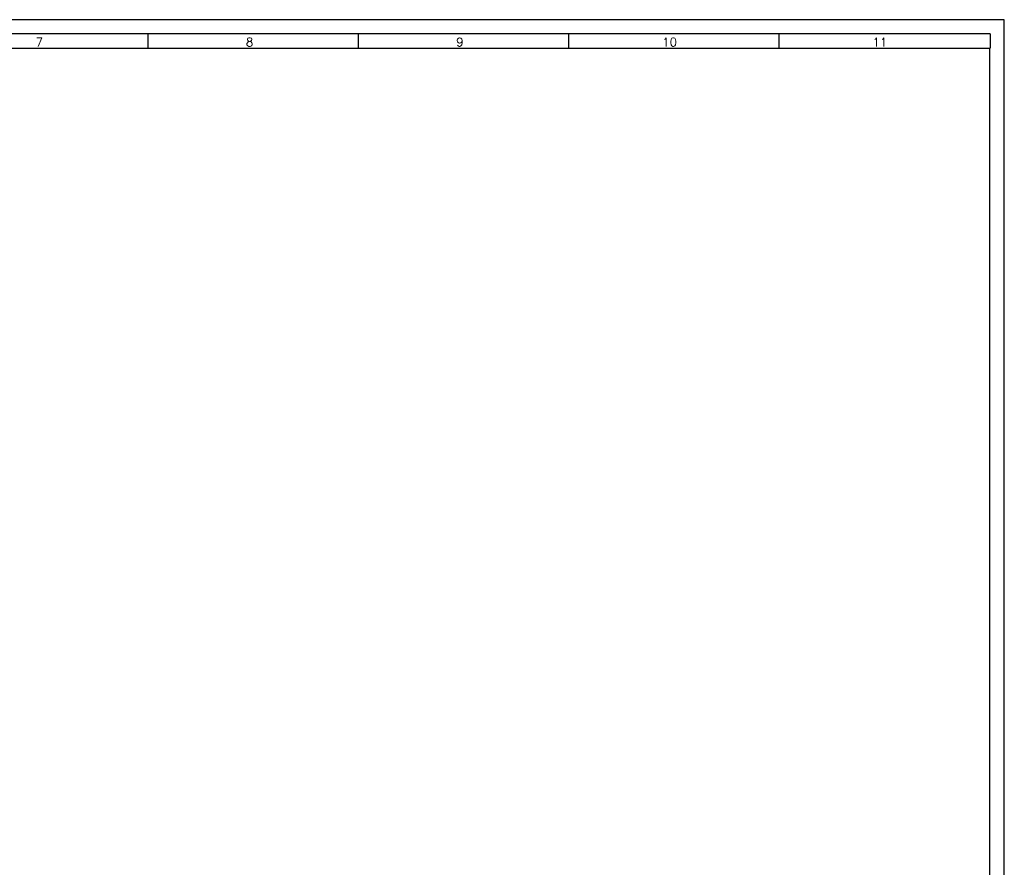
# Model space of a CAD drawing. Header units: millimetres. Extents: x 0 to 841, y 0 to 594.
# Tile 12 of 12: x 496 to 841, y 297 to 594. Entities that reach past the tile are written whole.
import ezdxf

# ---------------------------------------------------------------- set-up
doc = ezdxf.new("R2010")
doc.units = ezdxf.units.MM
doc.layers.add('FORMATO', color=7, linetype='Continuous')
doc.styles.add('SLDTEXTSTYLE0', font='ROMANS')

msp = doc.modelspace()

# ---------------------------------------------------------------- linework, layer by layer
at = {"layer": 'FORMATO'}
for p, q in [((841, 594), (0, 594)), ((841, 0), (841, 594)), ((836, 589), (25, 589)), ((540.9, 589), (540.9, 584)), ((614.6, 589), (614.6, 584)), ((688.3, 589), (688.3, 584)), ((762, 589), (762, 584)), ((836, 589), (836, 584)), ((25, 584), (836, 584)), ((835.95, 5), (835.95, 584))]:
    msp.add_line(p, q, dxfattribs=at)

# ---------------------------------------------------------------- texts
at = {"layer": 'FORMATO', "char_height": 3, "attachment_point": 1, "style": 'SLDTEXTSTYLE0'}
for s, insert in [('7', (501.51, 587.66)), ('8', (575.21, 587.66)), ('9', (648.91, 587.66)), ('10', (721.13, 587.66)), ('11', (794.83, 587.66))]:
    msp.add_mtext(s, dxfattribs=dict(at, insert=insert))

doc.saveas('drawing.dxf')
